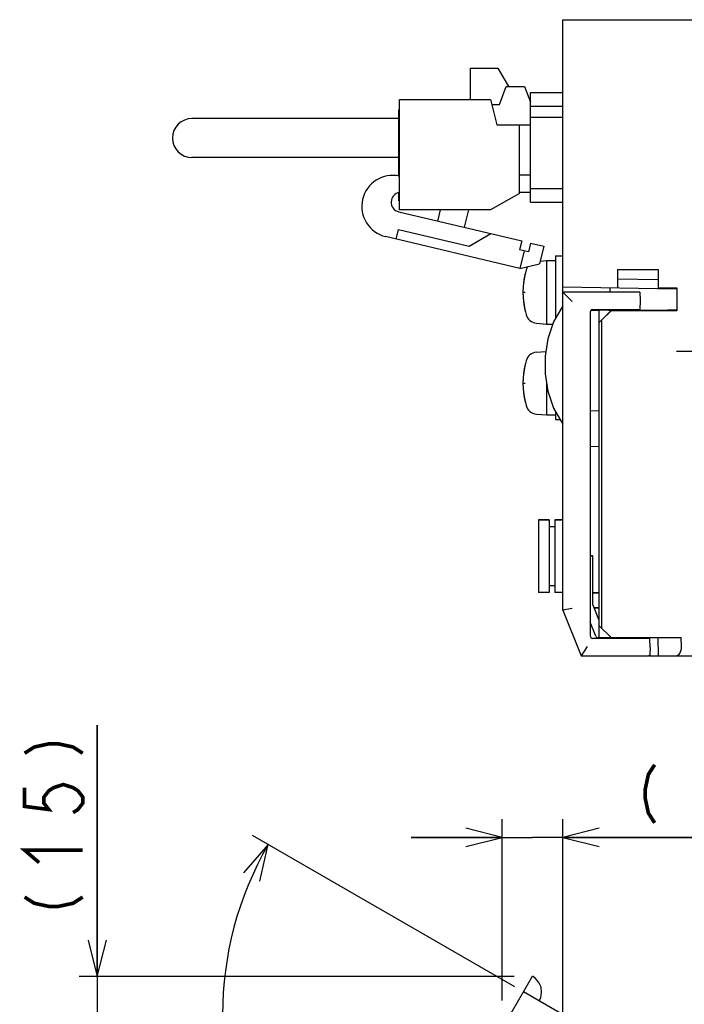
# Model space of a CAD drawing. Extents: x 61 to 816, y 33 to 560.
# Tile 20 of 22: x 540 to 613, y 452 to 560. Entities that reach past the tile are written whole.
import ezdxf

# ---------------------------------------------------------------- set-up
doc = ezdxf.new("R2010")
doc.units = 0
doc.header["$LTSCALE"] = 46.2
doc.linetypes.add('CENTER', pattern=[0.6, 0.375, -0.075, 0.075, -0.075])
doc.linetypes.add('PHANTOM', pattern=[0.8, 0.45, -0.05, 0.1, -0.05, 0.1, -0.05])
doc.layers.get('0').update_dxf_attribs({"linetype": 'CONTINUOUS'})
for name, color, linetype in [('ALL_AXIS', 7, 'CONTINUOUS'), ('ALL_CURVE', 7, 'CONTINUOUS'), ('ALL_DIM', 7, 'CONTINUOUS'), ('ALL_FEATURES', 7, 'CONTINUOUS')]:
    doc.layers.add(name, color=color, linetype=linetype)
doc.dimstyles.get("Standard").update_dxf_attribs({"dimtxt": 2.5, "dimasz": 2.5, "dimexe": 1.25, "dimexo": 0.625, "dimtad": 1, "dimcen": 2.5, "dimazin": 3, "dimtfac": 1, "dimtmove": 0, "dimatfit": 3})

# ---------------------------------------------------------------- blocks, each defined once
blk = doc.blocks.new('_OPEN')
at = {"color": 0, "linetype": 'BYBLOCK'}
for p, q in [((0, 0), (-1, 0.25)), ((-1, -0.25), (0, 0)), ((-1, 0), (0, 0))]:
    blk.add_line(p, q, dxfattribs=at)
blk = doc.blocks.new('*D7')
at = {"layer": 'ALL_DIM', "color": 2, "linetype": 'CONTINUOUS'}
for p, q in [((548.75, 454.7), (548.75, 482.36)), ((548.75, 482.36), (548.75, 447.35)), ((594.64, 454.7), (546.75, 454.7)), ((548.75, 430), (548.75, 447.35)), ((599.23, 440), (546.75, 440)), ((548.75, 440), (548.75, 430))]:
    blk.add_line(p, q, dxfattribs=at)
at = {"layer": 'ALL_DIM', "color": 2, "linetype": 'CONTINUOUS', "xscale": 4, "yscale": 4, "zscale": 4}
for p, rotation in [((548.75, 454.7), 270), ((548.75, 440), 90)]:
    blk.add_blockref('_OPEN', p, dxfattribs=dict(at, rotation=rotation))
blk = doc.blocks.new('*D8')
at = {"layer": 'ALL_DIM', "color": 2, "linetype": 'CONTINUOUS'}
for p, q in [((593.31, 452.04), (593.31, 472)), ((600, 441.32), (600, 472)), ((593.31, 470), (583.31, 470)), ((583.31, 470), (596.66, 470)), ((623.51, 470), (596.66, 470)), ((600, 470), (623.51, 470))]:
    blk.add_line(p, q, dxfattribs=at)
at = {"layer": 'ALL_DIM', "color": 2, "linetype": 'CONTINUOUS', "xscale": 4, "yscale": 4, "zscale": 4}
blk.add_blockref('_OPEN', (593.31, 470), dxfattribs=at)
at = {"layer": 'ALL_DIM', "color": 2, "linetype": 'CONTINUOUS', "xscale": 4, "yscale": 4, "zscale": 4, "rotation": 180}
blk.add_blockref('_OPEN', (600, 470), dxfattribs=at)
blk = doc.blocks.new('*D9')
at = {"layer": 'ALL_DIM', "color": 2, "linetype": 'CONTINUOUS'}
for p, q in [((594.7, 453.55), (565.82, 470.22)), ((600, 437), (600, 411.03))]:
    blk.add_line(p, q, dxfattribs=at)
for points in [[(566.64, 465.2), (567.56, 469.22), (564.85, 466.11)], [(595.95, 412.24), (600, 413.03), (596.06, 414.24)]]:
    blk.add_lwpolyline(points, dxfattribs=at)
for start, end in [(150, 210), (210, 270)]:
    blk.add_arc((600, 450.49), 37.46, start, end, dxfattribs=at)

msp = doc.modelspace()

# ---------------------------------------------------------------- linework, layer by layer
at = {"layer": 'ALL_AXIS', "color": 7, "linetype": 'CONTINUOUS'}
for p, q in [((589.82, 551.225), (589.82, 554.675)), ((589.82, 554.675), (592.82, 554.675)), ((582.02, 539.075), (582.02, 551.225)), ((582.02, 551.225), (592.02, 551.225)), ((592.02, 551.225), (592.72, 548.425)), ((595.22, 540.875), (592.02, 539.075)), ((592.02, 539.075), (582.02, 539.075)), ((597.515, 533.44), (598.2, 533.5)), ((598.2, 533.5), (598.2, 526.5)), ((598.2, 533.5), (599.2, 533.5)), ((599.2, 534), (599.2, 527.135)), ((599.2, 534), (600, 534)), ((606.535, 528.1), (606.539, 527.98)), ((608.465, 528.1), (608.462, 528.003)), ((597.081, 526.598), (598.2, 526.5)), ((598.2, 526.5), (598.887, 526.5)), ((597.081, 523.402), (598.116, 523.493)), ((598.2, 519.965), (598.2, 516.5)), ((597.081, 516.598), (598.2, 516.5)), ((598.2, 516.5), (599.2, 516.5)), ((599.2, 516.865), (599.2, 516)), ((599.2, 516), (599.707, 516)), ((597.3, 504.95), (597.3, 496.95)), ((597.3, 504.95), (598.5, 504.95)), ((599.1, 504.95), (600, 504.95)), ((603.3, 496.9), (604, 496.9)), ((603.434, 495.3), (604, 495.3)), ((606.538, 492), (606.535, 491.9)), ((608.462, 492), (608.465, 491.9))]:
    msp.add_line(p, q, dxfattribs=at)
at = {"layer": 'ALL_AXIS', "color": 7, "linetype": 'CENTER'}
msp.add_line((612.5, 523.5), (634.5, 523.5), dxfattribs=at)
at = {"layer": 'ALL_AXIS', "color": 7, "linetype": 'CONTINUOUS'}
for centre, radius, start, end in [((581.277, 539.442), 3.415, 77.43071, 256.63689), ((582.173, 539.911), 1.078, 98.84573, 256.63689), ((604.6, 530), 9, 164.11915, 195.88085), ((597.194, 532.107), 1.3, 146.64912, 164.11915), ((597.194, 527.893), 1.3, 195.88085, 265), ((604.6, 520), 9, 164.11915, 195.88085), ((597.194, 522.107), 1.3, 95, 164.11915), ((597.194, 517.893), 1.3, 195.88085, 265)]:
    msp.add_arc(centre, radius, start, end, dxfattribs=at)
at = {"layer": 'ALL_CURVE', "color": 40, "linetype": 'CONTINUOUS'}
for p, q in [((595.6, 530), (595.848, 530)), ((595.6, 520), (595.848, 520))]:
    msp.add_line(p, q, dxfattribs=at)
for centre in [(604.6, 530), (604.6, 520)]:
    msp.add_arc(centre, 9, 166.5066, 193.4934, dxfattribs=at)
at = {"layer": 'ALL_DIM', "color": 2, "linetype": 'CONTINUOUS', "const_width": 0.4}
for points in [[(540.75, 479.261), (541.817, 479.949), (543.417, 480.293), (544.483, 480.293), (546.083, 479.949), (547.15, 479.261)], [(610.096, 478), (609.408, 476.933), (609.064, 475.333), (609.064, 474.267), (609.408, 472.667), (610.096, 471.6)], [(540.75, 475.477), (540.75, 473.413), (543.417, 473.069), (542.883, 473.757), (542.883, 474.445), (543.417, 475.133), (543.95, 475.477), (545.017, 475.821), (546.083, 475.477), (546.617, 475.133), (547.15, 474.445), (547.15, 473.757), (546.617, 473.069), (546.083, 472.725)], [(542.35, 467.221), (540.75, 468.597), (547.15, 468.597)], [(540.75, 463.437), (541.817, 462.749), (543.417, 462.405), (544.483, 462.405), (546.083, 462.749), (547.15, 463.437)]]:
    msp.add_lwpolyline(points, dxfattribs=at)
at = {"layer": 'ALL_FEATURES', "color": 7, "linetype": 'CONTINUOUS'}
for p, q in [((600, 495), (600, 560)), ((600, 560), (775.8, 560)), ((592.82, 554.675), (594.023, 552.665)), ((593.02, 550.665), (593.77, 552.665)), ((593.77, 552.665), (595.77, 552.665)), ((595.77, 552.665), (596.42, 550.932)), ((596.42, 539.9), (596.42, 552)), ((596.42, 552), (600, 552)), ((592.16, 550.665), (593.02, 550.665)), ((581.94, 542.735), (581.94, 550.075)), ((581.94, 550.075), (582.02, 550.075)), ((596.42, 550.5), (600, 550.5)), ((581.94, 549.125), (559.17, 549.125)), ((592.72, 548.425), (596.42, 548.425)), ((595.22, 540.875), (595.22, 548.425)), ((596.42, 549.26), (600, 549.26)), ((581.94, 544.825), (559.17, 544.825)), ((596.42, 542.875), (595.22, 542.875)), ((581.94, 540.075), (581.94, 540.93)), ((596.42, 540.965), (595.22, 540.965)), ((600, 541.4), (596.42, 541.4)), ((581.94, 540.075), (582.02, 540.075)), ((596.42, 539.9), (600, 539.9)), ((581.924, 538.862), (595.469, 535.644)), ((586.226, 537.84), (586.52, 539.075)), ((589.603, 539.075), (589.145, 537.147)), ((581.641, 535.846), (581.896, 536.916)), ((581.896, 536.916), (589.679, 535.067)), ((589.679, 535.067), (592.064, 536.453)), ((595.262, 532.61), (580.488, 536.12)), ((595.469, 535.644), (595.238, 534.671)), ((596.442, 535.413), (596.211, 534.44)), ((596.442, 535.413), (597.902, 535.067)), ((596.211, 534.44), (595.238, 534.671)), ((595.725, 534.556), (595.262, 532.61)), ((597.902, 535.067), (597.439, 533.121)), ((595.262, 532.61), (597.439, 533.121)), ((606, 532.5), (606, 530.5)), ((606, 532.5), (610.5, 532.5)), ((610.5, 532.5), (610.5, 530.5)), ((610.5, 531.352), (606, 531.43)), ((600, 530.605), (612.512, 530.386)), ((600, 530), (601, 529)), ((608.469, 530), (600, 530)), ((605.2, 530), (605.2, 530.514)), ((608.469, 530), (608.5, 529.1)), ((610.5, 530.5), (612.544, 530.5)), ((612.512, 530.5), (612.512, 530.386)), ((612.544, 530.5), (612.544, 527.956)), ((608.5, 529.1), (608.465, 528.1)), ((603, 527.793), (603, 492.207)), ((604, 528), (603.081, 527.984)), ((603.29, 528.093), (603.5, 528.1)), ((603.5, 528.1), (608.465, 528.1)), ((604, 528.052), (604, 528.1)), ((605, 528.052), (604, 528.052)), ((604, 526.677), (604, 528.04)), ((606.534, 528.025), (604, 528.04)), ((604, 526.677), (605.3, 527.979)), ((605.3, 527.956), (604.3, 526.956)), ((605, 528.044), (605, 528.1)), ((605, 528.044), (606.535, 528.043)), ((605.3, 527.979), (607.574, 527.982)), ((605.3, 527.956), (605.3, 527.979)), ((612.544, 527.956), (605.3, 527.956)), ((606.539, 527.98), (606.535, 528.1)), ((608.465, 528.042), (611.512, 528.04)), ((612.477, 528.023), (612.544, 527.956)), ((604.3, 526.956), (604, 526.661)), ((604.3, 493), (604.3, 526.956)), ((604, 491.9), (604, 526.661)), ((604, 516.93), (603, 516.965)), ((603, 513.035), (604, 513.07)), ((598.5, 504.95), (597.3, 504.95)), ((598.5, 504.95), (598.5, 496.95)), ((599.1, 504.2), (598.5, 504.2)), ((599.1, 504.95), (599.1, 496.95)), ((600, 504.95), (599.1, 504.95)), ((603, 501.005), (603.3, 501)), ((603.3, 501), (603, 500.99)), ((603.3, 495.636), (603.3, 501)), ((599.1, 497.7), (598.5, 497.7)), ((598.5, 496.95), (597.3, 496.95)), ((600, 496.95), (599.1, 496.95)), ((604, 496.935), (603.3, 496.923)), ((603.479, 496.9), (603.479, 496.926)), ((603.95, 496.9), (603.95, 496.935)), ((603.954, 494.001), (603.3, 495.636)), ((603.444, 495.275), (604, 495.265)), ((603.479, 495.274), (603.479, 495.3)), ((601, 495.193), (600, 495)), ((600, 495), (602, 490)), ((603.615, 492.156), (603, 493.693)), ((604, 494), (603.954, 494.001)), ((604, 493.3), (605.3, 492)), ((602.677, 491), (602, 490)), ((603.5, 491.9), (603.29, 491.907)), ((609.565, 491.9), (603.5, 491.9)), ((604, 491.965), (603.888, 491.967)), ((604, 492), (613, 492)), ((606.535, 491.9), (606.538, 492)), ((608.95, 492), (608.953, 491.9)), ((609.6, 490.9), (609.565, 491.9)), ((610.431, 492), (610.471, 490)), ((613.04, 491), (613, 492)), ((602, 490), (609.43, 490)), ((609.49, 490), (775, 490)), ((609.6, 490.9), (609.573, 490.134))]:
    msp.add_line(p, q, dxfattribs=at)
at = {"layer": 'ALL_FEATURES', "color": 8, "linetype": 'PHANTOM'}
for p, q in [((593.911, 449.963), (596.663, 454.729)), ((612.549, 443.245), (595.662, 452.995))]:
    msp.add_line(p, q, dxfattribs=at)
at = {"layer": 'ALL_FEATURES', "color": 7, "linetype": 'CONTINUOUS'}
for points in [[(600, 528.5), (598.972, 526.746), (598.332, 524.889), (598.035, 522.97), (598.035, 521.03), (598.332, 519.111), (598.972, 517.254), (600, 515.5)], [(607.574, 527.982), (607.855, 527.983), (608.109, 527.985), (608.318, 527.989)], [(608.318, 527.989), (608.466, 527.993), (608.541, 527.998), (608.55, 528)], [(608.55, 528), (608.539, 528.003), (608.462, 528.007)], [(612.477, 528.023), (612.441, 528.027), (612.343, 528.032), (612.19, 528.035), (611.992, 528.038), (611.761, 528.04), (611.512, 528.04)], [(612.503, 490), (612.664, 490.04), (612.805, 490.154), (612.916, 490.324), (612.992, 490.531), (613.033, 490.76), (613.04, 491)], [(609.573, 490.134), (609.556, 490.057), (609.51, 490.014), (609.43, 490)]]:
    msp.add_lwpolyline(points, dxfattribs=at)
at = {"layer": 'ALL_FEATURES', "color": 8, "linetype": 'PHANTOM'}
msp.add_lwpolyline([(597.394, 451.995), (597.555, 452.354), (597.658, 452.921), (597.595, 453.506), (597.361, 454.046), (596.99, 454.488), (596.662, 454.727)], dxfattribs=at)
at = {"layer": 'ALL_FEATURES', "color": 7, "linetype": 'CONTINUOUS'}
for centre, radius, start, end in [((559.17, 546.975), 2.15, 90, 270), ((603.3, 527.793), 0.3, 92, 180), ((603.3, 492.207), 0.3, 180, 268), ((603.893, 492.267), 0.3, 201.80141, 269)]:
    msp.add_arc(centre, radius, start, end, dxfattribs=at)

# ---------------------------------------------------------------- dimensions: what is measured, and where the dimension line sits
at = {"layer": 'ALL_DIM', "color": 2, "linetype": 'CONTINUOUS'}
for base, p1, p2, angle, picture, middle in [((548.75, 454.697), (599.225, 440), (594.644, 454.697), 90, '*D7', (547.15, 460.341)), ((593.313, 470), (600, 441.315), (593.313, 452.042), 180, '*D8', (607, 471.6))]:
    dim = msp.add_linear_dim(base=base, p1=p1, p2=p2, angle=angle, dimstyle='Standard', dxfattribs=at)
    dim.commit()
    dim.dimension.update_dxf_attribs({"geometry": picture, "text_midpoint": middle, "dimtype": 128})
dim = msp.add_angular_dim_2l(base=(567.557, 431.759), line1=((565.825, 470.221), (594.695, 453.553)), line2=((600, 437), (600, 411.028)), dimstyle='Standard', dxfattribs=at)
dim.commit()
dim.dimension.update_dxf_attribs({"geometry": '*D9', "text_midpoint": (568.41, 435.674), "dimtype": 130})

doc.saveas('drawing.dxf')
